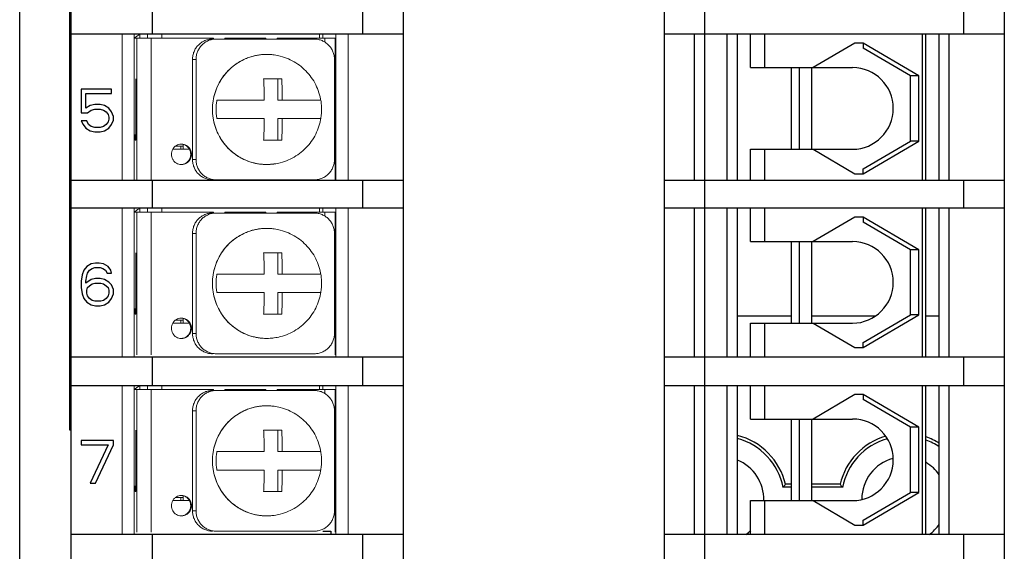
# Model space of a CAD drawing. Header units: inches. Extents: x 515.8 to 530.8, y 504.7 to 513.4.
# Tile 9 of 17: x 526.3 to 528.2, y 506 to 507. Entities that reach past the tile are written whole.
import ezdxf

# ---------------------------------------------------------------- set-up
doc = ezdxf.new("R2010")
doc.units = ezdxf.units.IN
doc.header["$LTSCALE"] = 8
doc.header["$MEASUREMENT"] = 0
doc.layers.add('02___PRT_ALL_AXES', color=7, linetype='Continuous')

msp = doc.modelspace()

# ---------------------------------------------------------------- linework, layer by layer
at = {"color": 7, "linetype": 'Continuous'}
for p, q in [((526.3347, 504.9545), (526.3347, 508.3453)), ((526.4342, 504.942), (526.4342, 508.3579)), ((527.077, 508.3342), (527.077, 504.9656)), ((527.5817, 508.3342), (527.5817, 504.9656)), ((527.6605, 504.9656), (527.6605, 508.3342)), ((528.2402, 508.3342), (528.2402, 504.9656)), ((526.4315, 506.1959), (526.4315, 508.1607)), ((526.5919, 506.962), (526.5919, 507.0172)), ((526.9981, 507.0172), (526.9981, 506.962)), ((528.1613, 507.0172), (528.1613, 506.962)), ((526.4342, 506.962), (527.077, 506.962)), ((527.5817, 506.962), (528.2402, 506.962)), ((527.6408, 506.6791), (527.6408, 506.962)), ((527.7039, 506.6791), (527.7039, 506.962)), ((527.7236, 506.6791), (527.7236, 506.962)), ((527.7493, 506.8969), (527.7493, 506.962)), ((527.777, 506.8969), (527.777, 506.962)), ((528.0819, 506.6791), (528.0819, 506.962)), ((528.0884, 506.6791), (528.0884, 506.962)), ((528.114, 506.6791), (528.114, 506.962)), ((528.1337, 506.6791), (528.1337, 506.962)), ((527.9509, 506.9442), (527.8702, 506.8969)), ((527.9673, 506.9442), (527.9509, 506.9442)), ((527.9673, 506.9442), (527.9673, 506.9346)), ((528.0749, 506.8812), (527.9673, 506.9442)), ((528.0585, 506.8812), (527.9673, 506.9346)), ((527.7493, 506.8969), (527.9464, 506.8969)), ((527.8281, 506.7392), (527.8281, 506.8969)), ((527.8439, 506.7392), (527.8439, 506.8969)), ((527.8676, 506.7392), (527.8676, 506.8969)), ((528.0585, 506.755), (528.0585, 506.8812)), ((528.0749, 506.8812), (528.0585, 506.8812)), ((528.0749, 506.755), (528.0749, 506.8812)), ((526.4539, 506.8555), (526.4539, 506.8097)), ((526.5126, 506.8555), (526.4539, 506.8555)), ((526.5126, 506.8467), (526.5126, 506.8555)), ((526.4626, 506.8185), (526.4626, 506.8467)), ((526.4626, 506.8467), (526.5126, 506.8467)), ((526.4712, 506.8238), (526.4626, 506.8185)), ((526.4798, 506.8256), (526.4712, 506.8238)), ((526.4729, 506.815), (526.4798, 506.8168)), ((526.4902, 506.8256), (526.4798, 506.8256)), ((526.4798, 506.8168), (526.4902, 506.8168)), ((526.4988, 506.8238), (526.4902, 506.8256)), ((526.4902, 506.8168), (526.4971, 506.815)), ((526.5074, 506.8185), (526.4988, 506.8238)), ((526.5126, 506.8115), (526.5074, 506.8185)), ((526.4539, 506.8097), (526.466, 506.8097)), ((526.466, 506.8097), (526.4729, 506.815)), ((526.4971, 506.815), (526.5022, 506.8115)), ((526.5022, 506.8115), (526.5057, 506.8062)), ((526.5057, 506.8062), (526.5074, 506.8009)), ((526.5074, 506.7974), (526.5057, 506.7921)), ((526.5074, 506.8009), (526.5074, 506.7974)), ((526.516, 506.8027), (526.5126, 506.8115)), ((526.516, 506.7956), (526.516, 506.8027)), ((526.4539, 506.7939), (526.4574, 506.7868)), ((526.4643, 506.7939), (526.4539, 506.7939)), ((526.4574, 506.7868), (526.4626, 506.7798)), ((526.4626, 506.7798), (526.4712, 506.7745)), ((526.4677, 506.7868), (526.4643, 506.7939)), ((526.4729, 506.7833), (526.4677, 506.7868)), ((526.4798, 506.7815), (526.4729, 506.7833)), ((526.4902, 506.7815), (526.4798, 506.7815)), ((526.4971, 506.7833), (526.4902, 506.7815)), ((526.5022, 506.7868), (526.4971, 506.7833)), ((526.4988, 506.7745), (526.5074, 506.7798)), ((526.5057, 506.7921), (526.5022, 506.7868)), ((526.5074, 506.7798), (526.5126, 506.7868)), ((526.5126, 506.7868), (526.516, 506.7956)), ((526.4712, 506.7745), (526.4798, 506.7727)), ((526.4798, 506.7727), (526.4902, 506.7727)), ((526.4902, 506.7727), (526.4988, 506.7745)), ((527.9673, 506.7015), (528.0585, 506.755)), ((527.9673, 506.6919), (528.0749, 506.755)), ((528.0749, 506.755), (528.0585, 506.755)), ((527.7493, 506.6791), (527.7493, 506.7392)), ((527.7493, 506.7392), (527.9464, 506.7392)), ((527.777, 506.6791), (527.777, 506.7392)), ((527.8702, 506.7392), (527.9509, 506.6919)), ((527.9673, 506.6919), (527.9673, 506.7015)), ((527.9509, 506.6919), (527.9673, 506.6919)), ((526.4342, 506.6791), (527.077, 506.6791)), ((526.5919, 506.6257), (526.5919, 506.6791)), ((526.9981, 506.6791), (526.9981, 506.6257)), ((527.5817, 506.6791), (528.2402, 506.6791)), ((528.1613, 506.6791), (528.1613, 506.6257)), ((526.4342, 506.6257), (527.077, 506.6257)), ((527.5817, 506.6257), (528.2402, 506.6257)), ((527.6408, 506.3378), (527.6408, 506.6257)), ((527.7039, 506.3378), (527.7039, 506.6257)), ((527.7236, 506.3378), (527.7236, 506.6257)), ((527.7493, 506.5606), (527.7493, 506.6257)), ((527.777, 506.5606), (527.777, 506.6257)), ((528.0819, 506.3378), (528.0819, 506.6257)), ((528.0884, 506.3378), (528.0884, 506.6257)), ((528.114, 506.3378), (528.114, 506.6257)), ((528.1337, 506.3378), (528.1337, 506.6257)), ((527.9509, 506.608), (527.8702, 506.5606)), ((527.9673, 506.608), (527.9509, 506.608)), ((527.9673, 506.608), (527.9673, 506.5983)), ((528.0749, 506.5449), (527.9673, 506.608)), ((526.4342, 506.5902), (526.4315, 506.5902)), ((528.0585, 506.5449), (527.9673, 506.5983)), ((527.7493, 506.5606), (527.9464, 506.5606)), ((527.8281, 506.4029), (527.8281, 506.5606)), ((527.8439, 506.4029), (527.8439, 506.5606)), ((527.8676, 506.4029), (527.8676, 506.5606)), ((528.0585, 506.4187), (528.0585, 506.5449)), ((528.0749, 506.5449), (528.0585, 506.5449)), ((528.0749, 506.4187), (528.0749, 506.5449)), ((526.4643, 506.5122), (526.4591, 506.5051)), ((526.4729, 506.5175), (526.4643, 506.5122)), ((526.4815, 506.5192), (526.4729, 506.5175)), ((526.4884, 506.5192), (526.4815, 506.5192)), ((526.4971, 506.5175), (526.4884, 506.5192)), ((526.5057, 506.5122), (526.4971, 506.5175)), ((526.5109, 506.5051), (526.5057, 506.5122)), ((526.4557, 506.4963), (526.4539, 506.484)), ((526.4591, 506.5051), (526.4557, 506.4963)), ((526.4626, 506.484), (526.4643, 506.4946)), ((526.4643, 506.4946), (526.466, 506.4998)), ((526.466, 506.4998), (526.4695, 506.5051)), ((526.4695, 506.5051), (526.4746, 506.5087)), ((526.4746, 506.5087), (526.4798, 506.5104)), ((526.4798, 506.5104), (526.4902, 506.5104)), ((526.4902, 506.5104), (526.4953, 506.5087)), ((526.4953, 506.5087), (526.5005, 506.5051)), ((526.5005, 506.5051), (526.504, 506.4998)), ((526.504, 506.4998), (526.5126, 506.4998)), ((526.5126, 506.4998), (526.5109, 506.5051)), ((526.4539, 506.484), (526.4539, 506.4717)), ((526.4729, 506.4875), (526.4626, 506.4805)), ((526.4626, 506.4805), (526.4626, 506.484)), ((526.466, 506.4717), (526.4695, 506.4752)), ((526.4695, 506.4752), (526.4746, 506.4787)), ((526.4815, 506.4893), (526.4729, 506.4875)), ((526.4746, 506.4787), (526.4798, 506.4805)), ((526.4798, 506.4805), (526.4919, 506.4805)), ((526.4902, 506.4893), (526.4815, 506.4893)), ((526.4988, 506.4875), (526.4902, 506.4893)), ((526.4919, 506.4805), (526.4971, 506.4787)), ((526.4971, 506.4787), (526.5022, 506.4752)), ((526.5074, 506.4822), (526.4988, 506.4875)), ((526.5022, 506.4752), (526.5057, 506.4717)), ((526.5126, 506.4769), (526.5074, 506.4822)), ((526.516, 506.4681), (526.5126, 506.4769)), ((526.4539, 506.4717), (526.4557, 506.4593)), ((526.4557, 506.4593), (526.4591, 506.4505)), ((526.4643, 506.4664), (526.466, 506.4717)), ((526.4643, 506.4611), (526.4643, 506.4664)), ((526.466, 506.4558), (526.4643, 506.4611)), ((526.4695, 506.4505), (526.466, 506.4558)), ((526.5057, 506.4558), (526.5022, 506.4505)), ((526.5057, 506.4717), (526.5074, 506.4664)), ((526.5074, 506.4611), (526.5057, 506.4558)), ((526.5074, 506.4664), (526.5074, 506.4611)), ((526.5126, 506.4505), (526.516, 506.4593)), ((526.516, 506.4593), (526.516, 506.4681)), ((526.4591, 506.4505), (526.4643, 506.4435)), ((526.4643, 506.4435), (526.4729, 506.4382)), ((526.4746, 506.447), (526.4695, 506.4505)), ((526.4729, 506.4382), (526.4815, 506.4364)), ((526.4798, 506.4452), (526.4746, 506.447)), ((526.4919, 506.4452), (526.4798, 506.4452)), ((526.4815, 506.4364), (526.4902, 506.4364)), ((526.4902, 506.4364), (526.4988, 506.4382)), ((526.4971, 506.447), (526.4919, 506.4452)), ((526.5022, 506.4505), (526.4971, 506.447)), ((526.4988, 506.4382), (526.5074, 506.4435)), ((526.5074, 506.4435), (526.5126, 506.4505)), ((527.8281, 506.4167), (527.7236, 506.4167)), ((527.9902, 506.4167), (527.8676, 506.4167)), ((527.9673, 506.3652), (528.0585, 506.4187)), ((527.9673, 506.3556), (528.0749, 506.4187)), ((528.0749, 506.4187), (528.0585, 506.4187)), ((528.114, 506.4167), (528.0884, 506.4167)), ((527.7493, 506.3378), (527.7493, 506.4029)), ((527.7493, 506.4029), (527.9464, 506.4029)), ((527.777, 506.3378), (527.777, 506.4029)), ((527.8702, 506.4029), (527.9509, 506.3556)), ((527.9673, 506.3556), (527.9673, 506.3652)), ((527.9509, 506.3556), (527.9673, 506.3556)), ((526.4342, 506.3378), (527.077, 506.3378)), ((526.5919, 506.2826), (526.5919, 506.3378)), ((526.9981, 506.3378), (526.9981, 506.2826)), ((527.5817, 506.3378), (528.2402, 506.3378)), ((528.1613, 506.3378), (528.1613, 506.2826)), ((526.4342, 506.2826), (527.077, 506.2826)), ((527.5817, 506.2826), (528.2402, 506.2826)), ((527.6408, 505.9948), (527.6408, 506.2826)), ((527.7039, 505.9948), (527.7039, 506.2826)), ((527.7236, 505.9948), (527.7236, 506.2826)), ((527.7493, 506.2176), (527.7493, 506.2826)), ((527.777, 506.2176), (527.777, 506.2826)), ((528.0819, 505.9948), (528.0819, 506.2826)), ((528.0884, 505.9948), (528.0884, 506.2826)), ((528.114, 505.9948), (528.114, 506.2826)), ((528.1337, 505.9948), (528.1337, 506.2826)), ((527.9509, 506.2649), (527.8702, 506.2176)), ((527.9673, 506.2649), (527.9509, 506.2649)), ((528.0749, 506.2018), (527.9673, 506.2649)), ((527.9673, 506.2649), (527.9673, 506.2553)), ((528.0585, 506.2018), (527.9673, 506.2553)), ((527.7493, 506.2176), (527.9464, 506.2176)), ((527.8281, 506.0598), (527.8281, 506.2176)), ((527.8439, 506.0598), (527.8439, 506.2176)), ((527.8676, 506.0598), (527.8676, 506.2176)), ((526.4342, 506.1959), (526.4315, 506.1959)), ((528.0749, 506.2018), (528.0585, 506.2018)), ((528.0585, 506.0756), (528.0585, 506.2018)), ((528.0749, 506.0756), (528.0749, 506.2018)), ((526.4539, 506.1762), (526.4539, 506.1674)), ((526.516, 506.1762), (526.4539, 506.1762)), ((526.516, 506.1674), (526.516, 506.1762)), ((526.4539, 506.1674), (526.5057, 506.1674)), ((526.5057, 506.1674), (526.4712, 506.0934)), ((526.4815, 506.0934), (526.516, 506.1674)), ((526.4712, 506.0934), (526.4815, 506.0934)), ((527.8281, 506.0855), (527.812, 506.0855)), ((527.8281, 506.0914), (527.8168, 506.0914)), ((527.9223, 506.0914), (527.8676, 506.0914)), ((527.927, 506.0855), (527.8676, 506.0855)), ((527.9673, 506.0222), (528.0585, 506.0756)), ((527.9673, 506.0125), (528.0749, 506.0756)), ((528.0749, 506.0756), (528.0585, 506.0756)), ((527.7493, 506.0598), (527.9464, 506.0598)), ((527.7493, 505.9948), (527.7493, 506.0598)), ((527.777, 505.9948), (527.777, 506.0598)), ((527.8702, 506.0598), (527.9509, 506.0125)), ((527.9673, 506.0125), (527.9673, 506.0222)), ((526.9212, 506.0007), (526.937, 506.0007)), ((526.937, 506.0007), (526.937, 505.9948)), ((527.9509, 506.0125), (527.9673, 506.0125)), ((526.4342, 505.9948), (527.077, 505.9948)), ((526.5919, 505.9396), (526.5919, 505.9948)), ((526.9981, 505.9948), (526.9981, 505.9396)), ((527.5817, 505.9948), (528.2402, 505.9948)), ((528.1613, 505.9948), (528.1613, 505.9396))]:
    msp.add_line(p, q, dxfattribs=at)
at = {"color": 7, "linetype": 'Continuous', "lineweight": 0}
for p, q in [((526.5328, 506.962), (526.5328, 506.6791)), ((526.5565, 506.962), (526.5565, 506.6791)), ((526.7098, 506.9541), (526.5565, 506.9541)), ((526.5616, 506.9541), (526.5616, 506.6781)), ((526.5671, 506.9614), (526.5671, 506.9541)), ((526.5821, 506.9541), (526.5821, 506.962)), ((526.5894, 506.9541), (526.5894, 506.6781)), ((526.6099, 506.9541), (526.6099, 506.962)), ((526.905, 506.9521), (526.7078, 506.9521)), ((526.7331, 506.9541), (526.7317, 506.9541)), ((526.8108, 506.9541), (526.7331, 506.9541)), ((526.8341, 506.9541), (526.8327, 506.9541)), ((526.9449, 506.9541), (526.8341, 506.9541)), ((526.9147, 506.9541), (526.9147, 506.962)), ((526.9212, 506.9541), (526.9212, 506.962)), ((526.9253, 506.9541), (526.9253, 506.9462)), ((526.9449, 506.9541), (526.9468, 506.9541)), ((526.9449, 506.9541), (526.9449, 506.6781)), ((526.9468, 506.962), (526.9468, 506.6791)), ((526.9705, 506.962), (526.9705, 506.6791)), ((526.669, 506.9127), (526.669, 506.7195)), ((526.6759, 506.9127), (526.669, 506.9127)), ((526.6759, 506.7195), (526.6759, 506.9127)), ((526.8126, 506.9225), (526.8271, 506.9215)), ((526.8271, 506.9215), (526.8271, 506.9215)), ((526.9438, 506.7195), (526.9438, 506.9127)), ((526.5597, 506.8752), (526.5597, 506.7569)), ((526.8068, 506.8752), (526.8418, 506.8752)), ((526.8342, 506.8752), (526.8342, 506.8338)), ((526.7162, 506.8338), (526.808, 506.8338)), ((526.8342, 506.8338), (526.9172, 506.8338)), ((526.808, 506.7984), (526.7162, 506.7984)), ((526.8342, 506.7984), (526.8342, 506.7569)), ((526.8342, 506.7984), (526.8342, 506.7569)), ((526.8342, 506.7984), (526.9172, 506.7984)), ((526.5579, 506.7569), (526.5579, 506.7678)), ((526.5597, 506.7569), (526.5579, 506.7569)), ((526.6363, 506.7451), (526.6511, 506.7451)), ((526.6462, 506.7392), (526.6462, 506.7451)), ((526.6511, 506.7392), (526.6511, 506.7484)), ((526.8418, 506.7569), (526.8068, 506.7569)), ((526.8418, 506.7569), (526.8068, 506.7569)), ((526.9449, 506.753), (526.9468, 506.753)), ((526.6631, 506.7392), (526.6308, 506.7392)), ((526.669, 506.7195), (526.6759, 506.7195)), ((526.8271, 506.7107), (526.8126, 506.7097)), ((526.8271, 506.7107), (526.8271, 506.7107)), ((526.905, 506.6801), (526.7147, 506.6801)), ((526.5328, 506.6257), (526.5328, 506.3378)), ((526.5565, 506.6257), (526.5565, 506.3378)), ((526.5671, 506.6251), (526.5671, 506.6178)), ((526.5821, 506.6178), (526.5821, 506.6257)), ((526.6099, 506.6178), (526.6099, 506.6257)), ((526.9147, 506.6178), (526.9147, 506.6257)), ((526.9212, 506.6178), (526.9212, 506.6257)), ((526.9468, 506.6257), (526.9468, 506.3378)), ((526.9705, 506.6257), (526.9705, 506.3378)), ((526.7098, 506.6178), (526.5565, 506.6178)), ((526.5616, 506.6178), (526.5616, 506.3418)), ((526.5894, 506.6178), (526.5894, 506.3418)), ((526.905, 506.6158), (526.7078, 506.6158)), ((526.7331, 506.6178), (526.7317, 506.6178)), ((526.8108, 506.6178), (526.7331, 506.6178)), ((526.8341, 506.6178), (526.8327, 506.6178)), ((526.9449, 506.6178), (526.8341, 506.6178)), ((526.9253, 506.6178), (526.9253, 506.6099)), ((526.9449, 506.6178), (526.9468, 506.6178)), ((526.9449, 506.6178), (526.9449, 506.3418)), ((526.669, 506.5764), (526.669, 506.3832)), ((526.6759, 506.5764), (526.669, 506.5764)), ((526.6759, 506.3832), (526.6759, 506.5764)), ((526.8126, 506.5862), (526.8271, 506.5852)), ((526.8271, 506.5852), (526.8271, 506.5852)), ((526.9438, 506.3832), (526.9438, 506.5764)), ((526.5597, 506.5389), (526.5597, 506.4206)), ((526.8068, 506.5389), (526.8418, 506.5389)), ((526.8342, 506.5389), (526.8342, 506.4975)), ((526.7162, 506.4975), (526.808, 506.4975)), ((526.8342, 506.4975), (526.9172, 506.4975)), ((526.808, 506.4621), (526.7162, 506.4621)), ((526.8342, 506.4621), (526.8342, 506.4206)), ((526.8342, 506.4621), (526.8342, 506.4206)), ((526.8342, 506.4621), (526.9172, 506.4621)), ((526.5579, 506.4206), (526.5579, 506.4315)), ((526.5597, 506.4206), (526.5579, 506.4206)), ((526.8418, 506.4206), (526.8068, 506.4206)), ((526.8418, 506.4206), (526.8068, 506.4206)), ((526.9449, 506.4167), (526.9468, 506.4167)), ((526.6631, 506.4029), (526.6308, 506.4029)), ((526.6363, 506.4088), (526.6511, 506.4088)), ((526.6462, 506.4029), (526.6462, 506.4088)), ((526.6511, 506.4029), (526.6511, 506.4121)), ((526.669, 506.3832), (526.6759, 506.3832)), ((526.8271, 506.3744), (526.8126, 506.3734)), ((526.8271, 506.3744), (526.8271, 506.3744)), ((526.905, 506.3438), (526.7147, 506.3438)), ((526.5328, 506.2826), (526.5328, 505.9948)), ((526.5565, 506.2826), (526.5565, 505.9948)), ((526.5671, 506.2821), (526.5671, 506.2748)), ((526.5821, 506.2748), (526.5821, 506.2826)), ((526.6099, 506.2748), (526.6099, 506.2826)), ((526.9147, 506.2748), (526.9147, 506.2826)), ((526.9212, 506.2748), (526.9212, 506.2826)), ((526.9468, 506.2826), (526.9468, 505.9948)), ((526.9705, 506.2826), (526.9705, 505.9948)), ((526.7098, 506.2748), (526.5565, 506.2748)), ((526.5616, 506.2748), (526.5616, 505.9987)), ((526.5894, 506.2748), (526.5894, 505.9987)), ((526.905, 506.2728), (526.7078, 506.2728)), ((526.7331, 506.2748), (526.7317, 506.2748)), ((526.8108, 506.2748), (526.7331, 506.2748)), ((526.8341, 506.2748), (526.8327, 506.2748)), ((526.9449, 506.2748), (526.8341, 506.2748)), ((526.9253, 506.2748), (526.9253, 506.2668)), ((526.9449, 506.2748), (526.9468, 506.2748)), ((526.9449, 506.2748), (526.9449, 505.9987)), ((526.669, 506.2333), (526.669, 506.0401)), ((526.6759, 506.2333), (526.669, 506.2333)), ((526.6759, 506.0401), (526.6759, 506.2333)), ((526.8126, 506.2432), (526.8271, 506.2421)), ((526.8271, 506.2421), (526.8271, 506.2421)), ((526.9438, 506.0401), (526.9438, 506.2333)), ((526.5597, 506.1959), (526.5597, 506.0776)), ((526.8068, 506.1959), (526.8418, 506.1959)), ((526.8342, 506.1959), (526.8342, 506.1545)), ((526.7162, 506.1545), (526.808, 506.1545)), ((526.8342, 506.1545), (526.9172, 506.1545)), ((526.808, 506.119), (526.7162, 506.119)), ((526.8342, 506.119), (526.8342, 506.0776)), ((526.8342, 506.119), (526.8342, 506.0776)), ((526.8342, 506.119), (526.9172, 506.119)), ((526.5579, 506.0776), (526.5579, 506.0884)), ((526.5597, 506.0776), (526.5579, 506.0776)), ((526.8418, 506.0776), (526.8068, 506.0776)), ((526.8418, 506.0776), (526.8068, 506.0776)), ((526.9449, 506.0737), (526.9468, 506.0737)), ((526.6631, 506.0598), (526.6308, 506.0598)), ((526.6363, 506.0658), (526.6511, 506.0658)), ((526.6462, 506.0598), (526.6462, 506.0658)), ((526.6511, 506.0598), (526.6511, 506.0691)), ((526.669, 506.0401), (526.6759, 506.0401)), ((526.8271, 506.0313), (526.8126, 506.0303)), ((526.8271, 506.0313), (526.8271, 506.0313)), ((526.905, 506.0007), (526.7147, 506.0007))]:
    msp.add_line(p, q, dxfattribs=at)
at = {"color": 7, "linetype": 'Continuous'}
for centre, radius, start, end in [((527.9464, 506.8181), 0.0789, 270, 90), ((527.9464, 506.4818), 0.0789, 270, 90), ((527.9464, 506.1387), 0.0789, 270, 90), ((527.6921, 506.0618), 0.1281, 13.332, 75.7131), ((527.6921, 506.0618), 0.1222, 11.1599, 75.0171), ((528.047, 506.0618), 0.1281, 106.5139, 166.668), ((528.047, 506.0618), 0.1222, 106.0335, 168.8401), ((528.047, 506.0618), 0.1281, 58.3793, 71.0184), ((528.047, 506.0618), 0.1222, 56.5936, 70.0482), ((527.6921, 506.0618), 0.0828, 358.8307, 67.5124), ((528.047, 506.0618), 0.0828, 105.5793, 179.3662), ((528.047, 506.0618), 0.0828, 35.5044, 59.6926), ((527.6921, 506.0618), 0.0828, 305.2009, 314.0172), ((528.047, 506.0618), 0.0828, 305.2009, 324.4953)]:
    msp.add_arc(centre, radius, start, end, dxfattribs=at)
at = {"color": 7, "linetype": 'Continuous', "lineweight": 0}
for points, start_tangent, end_tangent in [([(526.5569, 506.9542), (526.5581, 506.9552)], (0.770132, 0.637884), (0.782329, 0.622866)), ([(526.5581, 506.9552), (526.5599, 506.9566)], (0.782329, 0.622866), (0.799587, 0.600551)), ([(526.5599, 506.9566), (526.5615, 506.9577)], (0.799587, 0.600551), (0.813596, 0.58143)), ([(526.5615, 506.9577), (526.5671, 506.9614)], (0.813596, 0.58143), (0.858551, 0.512727)), ([(526.669, 506.9127), (526.6698, 506.9204), (526.672, 506.9278), (526.6755, 506.9346), (526.6804, 506.9406), (526.6863, 506.9455), (526.693, 506.9491), (526.7003, 506.9514), (526.7078, 506.9521)], (0, 1), (1, 0)), ([(526.7147, 506.9521), (526.7071, 506.9514), (526.6998, 506.9491), (526.6931, 506.9455), (526.6872, 506.9406), (526.6824, 506.9346), (526.6788, 506.9278), (526.6766, 506.9204), (526.6759, 506.9127)], (-1, 0), (0, -1)), ([(526.7098, 506.9541), (526.71, 506.9521)], (0, -1), (0.165681, -0.986179)), ([(526.7316, 506.9521), (526.7317, 506.9541)], (0.165681, 0.986179), (0, 1)), ([(526.7329, 506.9521), (526.7331, 506.9541)], (0.165681, 0.986179), (0, 1)), ([(526.8108, 506.9541), (526.8109, 506.9521)], (0, -1), (0.165681, -0.986179)), ([(526.8325, 506.9521), (526.8327, 506.9541)], (0.165681, 0.986179), (0, 1)), ([(526.8339, 506.9521), (526.8341, 506.9541)], (0.165681, 0.986179), (0, 1)), ([(526.9438, 506.9127), (526.9431, 506.9204), (526.9408, 506.9278), (526.9373, 506.9346), (526.9324, 506.9406), (526.9265, 506.9455), (526.9198, 506.9491), (526.9125, 506.9514), (526.905, 506.9521)], (0, 1), (-1, 0)), ([(526.8126, 506.7097), (526.7962, 506.711), (526.7802, 506.7149), (526.765, 506.7213), (526.7509, 506.73), (526.7384, 506.7408), (526.7277, 506.7535), (526.7191, 506.7678), (526.7128, 506.7832), (526.709, 506.7995), (526.7077, 506.8161), (526.709, 506.8328), (526.7128, 506.849), (526.7191, 506.8644), (526.7277, 506.8787), (526.7384, 506.8914), (526.751, 506.9022), (526.765, 506.9109), (526.7802, 506.9173), (526.7962, 506.9212), (526.8126, 506.9225)], (-1, 0), (1, 0)), ([(526.8125, 506.9225), (526.806, 506.9223), (526.7988, 506.9216), (526.7911, 506.9202), (526.7826, 506.9181), (526.7734, 506.9148), (526.7635, 506.9101), (526.753, 506.9036), (526.7422, 506.8949), (526.7318, 506.8839), (526.7227, 506.8709), (526.7155, 506.8562), (526.7106, 506.8405), (526.7081, 506.8243), (526.7081, 506.808), (526.7105, 506.7919), (526.7154, 506.7762), (526.7227, 506.7615), (526.7318, 506.7484), (526.7421, 506.7374), (526.7529, 506.7286), (526.7634, 506.7221), (526.7733, 506.7174), (526.7826, 506.7141), (526.791, 506.7119), (526.7988, 506.7106), (526.806, 506.7099), (526.8125, 506.7097)], (-1, -0.000509), (1, -0.00051)), ([(526.8126, 506.9225), (526.8125, 506.9225)], (-1, 0), (-1, -0.000509)), ([(526.8271, 506.9215), (526.8264, 506.9216), (526.8192, 506.9223), (526.8126, 506.9225)], (-0.990106, 0.140322), (-1, 0)), ([(526.808, 506.8338), (526.8079, 506.8375), (526.8079, 506.8411), (526.8078, 506.8447), (526.8077, 506.8483), (526.8077, 506.8519), (526.8076, 506.8554), (526.8075, 506.859), (526.8074, 506.8626), (526.8072, 506.8664), (526.8071, 506.8706), (526.8068, 506.8752)], (-0.009344, 0.999956), (-0.05421, 0.99853)), ([(526.8418, 506.8752), (526.842, 506.8705), (526.8422, 506.8663), (526.8423, 506.8624), (526.8424, 506.8587), (526.8425, 506.8552), (526.8426, 506.8517), (526.8427, 506.8482), (526.8428, 506.8446), (526.8428, 506.8411), (526.8429, 506.8375), (526.8429, 506.8338)], (0.05421, -0.99853), (0.009344, -0.999956)), ([(526.7162, 506.7984), (526.7151, 506.8069), (526.7146, 506.8161), (526.7151, 506.8254), (526.7162, 506.8338)], (-0.168743, 0.98566), (0.168743, 0.98566)), ([(526.8068, 506.7569), (526.8071, 506.7617), (526.8072, 506.7659), (526.8074, 506.7698), (526.8075, 506.7735), (526.8076, 506.777), (526.8077, 506.7805), (526.8078, 506.784), (526.8078, 506.7876), (526.8079, 506.7911), (526.8079, 506.7947), (526.808, 506.7984)], (0.05421, 0.99853), (0.009344, 0.999956)), ([(526.8068, 506.7569), (526.8071, 506.7617), (526.8072, 506.7659), (526.8074, 506.7698), (526.8075, 506.7735), (526.8076, 506.777), (526.8077, 506.7805), (526.8078, 506.784), (526.8078, 506.7876), (526.8079, 506.7911), (526.8079, 506.7947), (526.808, 506.7984)], (0.05421, 0.99853), (0.009344, 0.999956)), ([(526.8429, 506.7984), (526.8429, 506.7947), (526.8428, 506.7911), (526.8428, 506.7875), (526.8427, 506.7839), (526.8426, 506.7803), (526.8425, 506.7768), (526.8424, 506.7732), (526.8423, 506.7696), (526.8422, 506.7658), (526.842, 506.7616), (526.8418, 506.7569)], (-0.009344, -0.999956), (-0.05421, -0.99853)), ([(526.8429, 506.7984), (526.8429, 506.7947), (526.8428, 506.7911), (526.8428, 506.7875), (526.8427, 506.7839), (526.8426, 506.7803), (526.8425, 506.7768), (526.8424, 506.7732), (526.8423, 506.7696), (526.8422, 506.7658), (526.842, 506.7616), (526.8418, 506.7569)], (-0.009344, -0.999956), (-0.05421, -0.99853)), ([(526.7078, 506.6801), (526.7003, 506.6808), (526.693, 506.6831), (526.6863, 506.6867), (526.6804, 506.6916), (526.6755, 506.6976), (526.672, 506.7044), (526.6698, 506.7118), (526.669, 506.7195)], (-1, 0), (0, 1)), ([(526.6759, 506.7195), (526.6766, 506.7118), (526.6788, 506.7044), (526.6824, 506.6976), (526.6872, 506.6916), (526.6931, 506.6867), (526.6998, 506.6831), (526.7071, 506.6808), (526.7147, 506.6801)], (0, -1), (1, 0)), ([(526.8125, 506.7097), (526.8126, 506.7097)], (1, -0.000509), (1, 0)), ([(526.8126, 506.7097), (526.8192, 506.7099), (526.8263, 506.7106), (526.8271, 506.7107)], (1, 0), (0.990106, 0.140322)), ([(526.905, 506.6801), (526.9125, 506.6808), (526.9198, 506.6831), (526.9265, 506.6867), (526.9324, 506.6916), (526.9373, 506.6976), (526.9408, 506.7044), (526.9431, 506.7118), (526.9438, 506.7195)], (1, 0), (0, 1)), ([(526.5615, 506.6214), (526.5671, 506.6251)], (0.813596, 0.58143), (0.858551, 0.512727)), ([(526.5569, 506.6179), (526.5581, 506.6189)], (0.770132, 0.637884), (0.782329, 0.622866)), ([(526.5581, 506.6189), (526.5599, 506.6203)], (0.782329, 0.622866), (0.799587, 0.600551)), ([(526.5599, 506.6203), (526.5615, 506.6214)], (0.799587, 0.600551), (0.813596, 0.58143)), ([(526.669, 506.5764), (526.6698, 506.5841), (526.672, 506.5915), (526.6755, 506.5983), (526.6804, 506.6043), (526.6863, 506.6092), (526.693, 506.6128), (526.7003, 506.6151), (526.7078, 506.6158)], (0, 1), (1, 0)), ([(526.7147, 506.6158), (526.7071, 506.6151), (526.6998, 506.6128), (526.6931, 506.6092), (526.6872, 506.6043), (526.6824, 506.5983), (526.6788, 506.5915), (526.6766, 506.5841), (526.6759, 506.5764)], (-1, 0), (0, -1)), ([(526.7098, 506.6178), (526.71, 506.6158)], (0, -1), (0.165681, -0.986179)), ([(526.7316, 506.6158), (526.7317, 506.6178)], (0.165681, 0.986179), (0, 1)), ([(526.7329, 506.6158), (526.7331, 506.6178)], (0.165681, 0.986179), (0, 1)), ([(526.8108, 506.6178), (526.8109, 506.6158)], (0, -1), (0.165681, -0.986179)), ([(526.8325, 506.6158), (526.8327, 506.6178)], (0.165681, 0.986179), (0, 1)), ([(526.8339, 506.6158), (526.8341, 506.6178)], (0.165681, 0.986179), (0, 1)), ([(526.9438, 506.5764), (526.9431, 506.5841), (526.9408, 506.5915), (526.9373, 506.5983), (526.9324, 506.6043), (526.9265, 506.6092), (526.9198, 506.6128), (526.9125, 506.6151), (526.905, 506.6158)], (0, 1), (-1, 0)), ([(526.8125, 506.5862), (526.806, 506.586), (526.7988, 506.5853), (526.7911, 506.5839), (526.7826, 506.5818), (526.7734, 506.5785), (526.7635, 506.5738), (526.753, 506.5673), (526.7422, 506.5586), (526.7318, 506.5476), (526.7227, 506.5346), (526.7155, 506.5199), (526.7106, 506.5042), (526.7081, 506.488), (526.7081, 506.4717), (526.7105, 506.4556), (526.7154, 506.4399), (526.7227, 506.4252), (526.7318, 506.4121), (526.7421, 506.4011), (526.7529, 506.3924), (526.7634, 506.3858), (526.7733, 506.3811), (526.7826, 506.3778), (526.791, 506.3757), (526.7988, 506.3743), (526.806, 506.3736), (526.8125, 506.3734)], (-1, -0.000509), (1, -0.00051)), ([(526.8126, 506.3734), (526.7962, 506.3747), (526.7802, 506.3786), (526.765, 506.385), (526.7509, 506.3937), (526.7384, 506.4045), (526.7277, 506.4172), (526.7191, 506.4315), (526.7128, 506.4469), (526.709, 506.4632), (526.7077, 506.4798), (526.709, 506.4965), (526.7128, 506.5127), (526.7191, 506.5281), (526.7277, 506.5424), (526.7384, 506.5551), (526.751, 506.5659), (526.765, 506.5746), (526.7802, 506.581), (526.7962, 506.5849), (526.8126, 506.5862)], (-1, 0), (1, 0)), ([(526.8126, 506.5862), (526.8125, 506.5862)], (-1, 0), (-1, -0.000509)), ([(526.8271, 506.5852), (526.8264, 506.5853), (526.8192, 506.586), (526.8126, 506.5862)], (-0.990106, 0.140322), (-1, 0)), ([(526.808, 506.4975), (526.8079, 506.5012), (526.8079, 506.5048), (526.8078, 506.5084), (526.8077, 506.512), (526.8077, 506.5156), (526.8076, 506.5191), (526.8075, 506.5227), (526.8074, 506.5263), (526.8072, 506.5301), (526.8071, 506.5343), (526.8068, 506.5389)], (-0.009344, 0.999956), (-0.05421, 0.99853)), ([(526.8418, 506.5389), (526.842, 506.5342), (526.8422, 506.53), (526.8423, 506.5261), (526.8424, 506.5224), (526.8425, 506.5189), (526.8426, 506.5154), (526.8427, 506.5119), (526.8428, 506.5083), (526.8428, 506.5048), (526.8429, 506.5012), (526.8429, 506.4975)], (0.05421, -0.99853), (0.009344, -0.999956)), ([(526.7162, 506.4621), (526.7151, 506.4706), (526.7146, 506.4798), (526.7151, 506.4891), (526.7162, 506.4975)], (-0.168743, 0.98566), (0.168743, 0.98566)), ([(526.8068, 506.4206), (526.8071, 506.4254), (526.8072, 506.4296), (526.8074, 506.4335), (526.8075, 506.4372), (526.8076, 506.4407), (526.8077, 506.4442), (526.8078, 506.4477), (526.8078, 506.4513), (526.8079, 506.4548), (526.8079, 506.4584), (526.808, 506.4621)], (0.05421, 0.99853), (0.009344, 0.999956)), ([(526.8068, 506.4206), (526.8071, 506.4254), (526.8072, 506.4296), (526.8074, 506.4335), (526.8075, 506.4372), (526.8076, 506.4407), (526.8077, 506.4442), (526.8078, 506.4477), (526.8078, 506.4513), (526.8079, 506.4548), (526.8079, 506.4584), (526.808, 506.4621)], (0.05421, 0.99853), (0.009344, 0.999956)), ([(526.8429, 506.4621), (526.8429, 506.4584), (526.8428, 506.4548), (526.8428, 506.4512), (526.8427, 506.4476), (526.8426, 506.444), (526.8425, 506.4405), (526.8424, 506.4369), (526.8423, 506.4333), (526.8422, 506.4295), (526.842, 506.4253), (526.8418, 506.4206)], (-0.009344, -0.999956), (-0.05421, -0.99853)), ([(526.8429, 506.4621), (526.8429, 506.4584), (526.8428, 506.4548), (526.8428, 506.4512), (526.8427, 506.4476), (526.8426, 506.444), (526.8425, 506.4405), (526.8424, 506.4369), (526.8423, 506.4333), (526.8422, 506.4295), (526.842, 506.4253), (526.8418, 506.4206)], (-0.009344, -0.999956), (-0.05421, -0.99853)), ([(526.7078, 506.3438), (526.7003, 506.3445), (526.693, 506.3468), (526.6863, 506.3504), (526.6804, 506.3553), (526.6755, 506.3613), (526.672, 506.3681), (526.6698, 506.3755), (526.669, 506.3832)], (-1, 0), (0, 1)), ([(526.6759, 506.3832), (526.6766, 506.3755), (526.6788, 506.3681), (526.6824, 506.3613), (526.6872, 506.3553), (526.6931, 506.3504), (526.6998, 506.3468), (526.7071, 506.3445), (526.7147, 506.3438)], (0, -1), (1, 0)), ([(526.905, 506.3438), (526.9125, 506.3445), (526.9198, 506.3468), (526.9265, 506.3504), (526.9324, 506.3553), (526.9373, 506.3613), (526.9408, 506.3681), (526.9431, 506.3755), (526.9438, 506.3832)], (1, 0), (0, 1)), ([(526.8125, 506.3734), (526.8126, 506.3734)], (1, -0.000509), (1, 0)), ([(526.8126, 506.3734), (526.8192, 506.3736), (526.8263, 506.3743), (526.8271, 506.3744)], (1, 0), (0.990106, 0.140322)), ([(526.5615, 506.2784), (526.5671, 506.2821)], (0.813596, 0.58143), (0.858551, 0.512727)), ([(526.5569, 506.2748), (526.5581, 506.2758)], (0.770132, 0.637884), (0.782329, 0.622866)), ([(526.5581, 506.2758), (526.5599, 506.2772)], (0.782329, 0.622866), (0.799587, 0.600551)), ([(526.5599, 506.2772), (526.5615, 506.2784)], (0.799587, 0.600551), (0.813596, 0.58143)), ([(526.669, 506.2333), (526.6698, 506.241), (526.672, 506.2484), (526.6755, 506.2552), (526.6804, 506.2612), (526.6863, 506.2662), (526.693, 506.2698), (526.7003, 506.272), (526.7078, 506.2728)], (0, 1), (1, 0)), ([(526.7147, 506.2728), (526.7071, 506.272), (526.6998, 506.2698), (526.6931, 506.2662), (526.6872, 506.2612), (526.6824, 506.2552), (526.6788, 506.2484), (526.6766, 506.241), (526.6759, 506.2333)], (-1, 0), (0, -1)), ([(526.7098, 506.2748), (526.71, 506.2728)], (0, -1), (0.165681, -0.986179)), ([(526.7316, 506.2728), (526.7317, 506.2748)], (0.165681, 0.986179), (0, 1)), ([(526.7329, 506.2728), (526.7331, 506.2748)], (0.165681, 0.986179), (0, 1)), ([(526.8108, 506.2748), (526.8109, 506.2728)], (0, -1), (0.165681, -0.986179)), ([(526.8325, 506.2728), (526.8327, 506.2748)], (0.165681, 0.986179), (0, 1)), ([(526.8339, 506.2728), (526.8341, 506.2748)], (0.165681, 0.986179), (0, 1)), ([(526.9438, 506.2333), (526.9431, 506.241), (526.9408, 506.2484), (526.9373, 506.2552), (526.9324, 506.2612), (526.9265, 506.2662), (526.9198, 506.2698), (526.9125, 506.272), (526.905, 506.2728)], (0, 1), (-1, 0)), ([(526.8126, 506.0303), (526.7962, 506.0316), (526.7802, 506.0355), (526.765, 506.0419), (526.7509, 506.0506), (526.7384, 506.0615), (526.7277, 506.0742), (526.7191, 506.0884), (526.7128, 506.1039), (526.709, 506.1201), (526.7077, 506.1368), (526.709, 506.1534), (526.7128, 506.1696), (526.7191, 506.1851), (526.7277, 506.1993), (526.7384, 506.212), (526.751, 506.2228), (526.765, 506.2316), (526.7802, 506.238), (526.7962, 506.2419), (526.8126, 506.2432)], (-1, 0), (1, 0)), ([(526.8125, 506.2432), (526.806, 506.2429), (526.7988, 506.2422), (526.7911, 506.2409), (526.7826, 506.2387), (526.7734, 506.2354), (526.7635, 506.2307), (526.753, 506.2242), (526.7422, 506.2156), (526.7318, 506.2046), (526.7227, 506.1915), (526.7155, 506.1768), (526.7106, 506.1611), (526.7081, 506.145), (526.7081, 506.1287), (526.7105, 506.1125), (526.7154, 506.0968), (526.7227, 506.0821), (526.7318, 506.069), (526.7421, 506.058), (526.7529, 506.0493), (526.7634, 506.0428), (526.7733, 506.0381), (526.7826, 506.0348), (526.791, 506.0326), (526.7988, 506.0312), (526.806, 506.0305), (526.8125, 506.0303)], (-1, -0.000509), (1, -0.00051)), ([(526.8126, 506.2432), (526.8125, 506.2432)], (-1, 0), (-1, -0.000509)), ([(526.8271, 506.2421), (526.8264, 506.2422), (526.8192, 506.2429), (526.8126, 506.2432)], (-0.990106, 0.140322), (-1, 0)), ([(526.808, 506.1545), (526.8079, 506.1582), (526.8079, 506.1618), (526.8078, 506.1654), (526.8077, 506.169), (526.8077, 506.1725), (526.8076, 506.1761), (526.8075, 506.1796), (526.8074, 506.1832), (526.8072, 506.187), (526.8071, 506.1912), (526.8068, 506.1959)], (-0.009344, 0.999956), (-0.05421, 0.99853)), ([(526.8418, 506.1959), (526.842, 506.1912), (526.8422, 506.1869), (526.8423, 506.183), (526.8424, 506.1794), (526.8425, 506.1758), (526.8426, 506.1723), (526.8427, 506.1688), (526.8428, 506.1653), (526.8428, 506.1617), (526.8429, 506.1582), (526.8429, 506.1545)], (0.05421, -0.99853), (0.009344, -0.999956)), ([(526.7162, 506.119), (526.7151, 506.1275), (526.7146, 506.1368), (526.7151, 506.146), (526.7162, 506.1545)], (-0.168743, 0.98566), (0.168743, 0.98566)), ([(526.8068, 506.0776), (526.8071, 506.0823), (526.8072, 506.0866), (526.8074, 506.0905), (526.8075, 506.0941), (526.8076, 506.0976), (526.8077, 506.1012), (526.8078, 506.1047), (526.8078, 506.1082), (526.8079, 506.1117), (526.8079, 506.1153), (526.808, 506.119)], (0.05421, 0.99853), (0.009344, 0.999956)), ([(526.8068, 506.0776), (526.8071, 506.0823), (526.8072, 506.0866), (526.8074, 506.0905), (526.8075, 506.0941), (526.8076, 506.0976), (526.8077, 506.1012), (526.8078, 506.1047), (526.8078, 506.1082), (526.8079, 506.1117), (526.8079, 506.1153), (526.808, 506.119)], (0.05421, 0.99853), (0.009344, 0.999956)), ([(526.8429, 506.119), (526.8429, 506.1153), (526.8428, 506.1117), (526.8428, 506.1081), (526.8427, 506.1045), (526.8426, 506.1009), (526.8425, 506.0974), (526.8424, 506.0939), (526.8423, 506.0903), (526.8422, 506.0865), (526.842, 506.0823), (526.8418, 506.0776)], (-0.009344, -0.999956), (-0.05421, -0.99853)), ([(526.8429, 506.119), (526.8429, 506.1153), (526.8428, 506.1117), (526.8428, 506.1081), (526.8427, 506.1045), (526.8426, 506.1009), (526.8425, 506.0974), (526.8424, 506.0939), (526.8423, 506.0903), (526.8422, 506.0865), (526.842, 506.0823), (526.8418, 506.0776)], (-0.009344, -0.999956), (-0.05421, -0.99853)), ([(526.7078, 506.0007), (526.7003, 506.0015), (526.693, 506.0037), (526.6863, 506.0073), (526.6804, 506.0123), (526.6755, 506.0183), (526.672, 506.025), (526.6698, 506.0325), (526.669, 506.0401)], (-1, 0), (0, 1)), ([(526.6759, 506.0401), (526.6766, 506.0325), (526.6788, 506.025), (526.6824, 506.0183), (526.6872, 506.0123), (526.6931, 506.0073), (526.6998, 506.0037), (526.7071, 506.0015), (526.7147, 506.0007)], (0, -1), (1, 0)), ([(526.905, 506.0007), (526.9125, 506.0015), (526.9198, 506.0037), (526.9265, 506.0073), (526.9324, 506.0123), (526.9373, 506.0183), (526.9408, 506.025), (526.9431, 506.0325), (526.9438, 506.0401)], (1, 0), (0, 1)), ([(526.8125, 506.0303), (526.8126, 506.0303)], (1, -0.000509), (1, 0)), ([(526.8126, 506.0303), (526.8192, 506.0305), (526.8263, 506.0312), (526.8271, 506.0313)], (1, 0), (0.990106, 0.140322))]:
    msp.add_spline(points, degree=3, dxfattribs=dict(at, start_tangent=start_tangent, end_tangent=end_tangent))
at = {"color": 7, "linetype": 'Continuous'}
for points, start_tangent, end_tangent in [([(527.8168, 506.0914), (527.8152, 506.0894), (527.8136, 506.0874), (527.812, 506.0855)], (-0.620244, -0.784409), (-0.635001, -0.772512)), ([(527.9223, 506.0914), (527.9239, 506.0894), (527.9255, 506.0874), (527.927, 506.0855)], (0.620244, -0.784409), (0.635001, -0.772512))]:
    msp.add_spline(points, degree=3, dxfattribs=dict(at, start_tangent=start_tangent, end_tangent=end_tangent))
at = {"layer": '02___PRT_ALL_AXES', "color": 7, "linetype": 'Continuous', "lineweight": 0}
for p, q in [((526.6671, 506.7293), (526.6657, 506.7293)), ((526.6671, 506.393), (526.6657, 506.393)), ((526.6671, 506.05), (526.6657, 506.05))]:
    msp.add_line(p, q, dxfattribs=at)
for points, start_tangent, end_tangent in [([(526.9174, 506.8339), (526.916, 506.8406), (526.911, 506.8563), (526.9036, 506.8711), (526.894, 506.8845), (526.8824, 506.8962), (526.8692, 506.9061), (526.8546, 506.9138), (526.839, 506.9191), (526.8271, 506.9215)], (-0.16717, 0.985928), (-0.990093, 0.140415)), ([(526.9174, 506.7983), (526.9186, 506.8078), (526.9186, 506.8243), (526.9174, 506.8339)], (0.16717, 0.985928), (-0.16717, 0.985928)), ([(526.8271, 506.7107), (526.839, 506.7131), (526.8546, 506.7184), (526.8692, 506.7261), (526.8824, 506.736), (526.894, 506.7477), (526.9036, 506.7611), (526.911, 506.7758), (526.916, 506.7916), (526.9174, 506.7983)], (0.990093, 0.140415), (0.16717, 0.985928)), ([(526.647, 506.749), (526.6426, 506.7484), (526.6379, 506.7464), (526.6339, 506.7433), (526.6308, 506.7392)], (-0.999348, -0.036107), (-0.494364, -0.869255)), ([(526.6477, 506.7491), (526.647, 506.749)], (-1, 0), (-0.999348, -0.036107)), ([(526.6631, 506.7392), (526.66, 506.7433), (526.656, 506.7464), (526.6513, 506.7484), (526.6476, 506.749)], (-0.494364, 0.869255), (-0.997476, 0.071006)), ([(526.6645, 506.7392), (526.6614, 506.7433), (526.6574, 506.7464), (526.6527, 506.7484), (526.6477, 506.7491)], (-0.494364, 0.869255), (-1, 0)), ([(526.6308, 506.7392), (526.6289, 506.7344), (526.6282, 506.7293)], (-0.494364, -0.869255), (0, -1)), ([(526.6282, 506.7293), (526.6289, 506.7242), (526.6308, 506.7195), (526.6339, 506.7154), (526.6379, 506.7123), (526.6426, 506.7103), (526.647, 506.7096)], (0, -1), (0.999348, -0.036107)), ([(526.6476, 506.7097), (526.6513, 506.7103), (526.656, 506.7123), (526.66, 506.7154), (526.6631, 506.7195), (526.665, 506.7242), (526.6657, 506.7293)], (0.997476, 0.071006), (0, 1)), ([(526.6477, 506.7096), (526.6527, 506.7103), (526.6574, 506.7123), (526.6614, 506.7154), (526.6645, 506.7195), (526.6664, 506.7242), (526.6671, 506.7293)], (1, 0), (0, 1)), ([(526.6657, 506.7293), (526.665, 506.7344), (526.6631, 506.7392)], (0, 1), (-0.494364, 0.869255)), ([(526.6671, 506.7293), (526.6664, 506.7344), (526.6645, 506.7392)], (0, 1), (-0.494364, 0.869255)), ([(526.647, 506.7096), (526.6477, 506.7096)], (0.999348, -0.036107), (1, 0)), ([(526.9174, 506.4976), (526.916, 506.5043), (526.911, 506.52), (526.9036, 506.5348), (526.894, 506.5482), (526.8824, 506.5599), (526.8692, 506.5698), (526.8546, 506.5775), (526.839, 506.5828), (526.8271, 506.5852)], (-0.16717, 0.985928), (-0.990093, 0.140415)), ([(526.9174, 506.462), (526.9186, 506.4715), (526.9186, 506.488), (526.9174, 506.4976)], (0.16717, 0.985928), (-0.16717, 0.985928)), ([(526.8271, 506.3744), (526.839, 506.3768), (526.8546, 506.3821), (526.8692, 506.3898), (526.8824, 506.3997), (526.894, 506.4114), (526.9036, 506.4248), (526.911, 506.4396), (526.916, 506.4553), (526.9174, 506.462)], (0.990093, 0.140415), (0.16717, 0.985928)), ([(526.6308, 506.4029), (526.6289, 506.3982), (526.6282, 506.393)], (-0.494364, -0.869255), (0, -1)), ([(526.647, 506.4128), (526.6426, 506.4121), (526.6379, 506.4101), (526.6339, 506.407), (526.6308, 506.4029)], (-0.999348, -0.036107), (-0.494364, -0.869255)), ([(526.6477, 506.4128), (526.647, 506.4128)], (-1, 0), (-0.999348, -0.036107)), ([(526.6631, 506.4029), (526.66, 506.407), (526.656, 506.4101), (526.6513, 506.4121), (526.6476, 506.4127)], (-0.494364, 0.869255), (-0.997476, 0.071006)), ([(526.6645, 506.4029), (526.6614, 506.407), (526.6574, 506.4101), (526.6527, 506.4121), (526.6477, 506.4128)], (-0.494364, 0.869255), (-1, 0)), ([(526.6657, 506.393), (526.665, 506.3982), (526.6631, 506.4029)], (0, 1), (-0.494364, 0.869255)), ([(526.6671, 506.393), (526.6664, 506.3982), (526.6645, 506.4029)], (0, 1), (-0.494364, 0.869255)), ([(526.6282, 506.393), (526.6289, 506.3879), (526.6308, 506.3832), (526.6339, 506.3791), (526.6379, 506.376), (526.6426, 506.374), (526.647, 506.3733)], (0, -1), (0.999348, -0.036107)), ([(526.6476, 506.3734), (526.6513, 506.374), (526.656, 506.376), (526.66, 506.3791), (526.6631, 506.3832), (526.665, 506.3879), (526.6657, 506.393)], (0.997476, 0.071006), (0, 1)), ([(526.6477, 506.3733), (526.6527, 506.374), (526.6574, 506.376), (526.6614, 506.3791), (526.6645, 506.3832), (526.6664, 506.3879), (526.6671, 506.393)], (1, 0), (0, 1)), ([(526.647, 506.3733), (526.6477, 506.3733)], (0.999348, -0.036107), (1, 0)), ([(526.9174, 506.1545), (526.916, 506.1613), (526.911, 506.177), (526.9036, 506.1917), (526.894, 506.2051), (526.8824, 506.2169), (526.8692, 506.2267), (526.8546, 506.2344), (526.839, 506.2398), (526.8271, 506.2421)], (-0.16717, 0.985928), (-0.990093, 0.140415)), ([(526.9174, 506.119), (526.9186, 506.1285), (526.9186, 506.145), (526.9174, 506.1545)], (0.16717, 0.985928), (-0.16717, 0.985928)), ([(526.8271, 506.0313), (526.839, 506.0337), (526.8546, 506.0391), (526.8692, 506.0468), (526.8824, 506.0566), (526.894, 506.0684), (526.9036, 506.0818), (526.911, 506.0965), (526.916, 506.1122), (526.9174, 506.119)], (0.990093, 0.140415), (0.16717, 0.985928)), ([(526.6308, 506.0598), (526.6289, 506.0551), (526.6282, 506.05)], (-0.494364, -0.869255), (0, -1)), ([(526.647, 506.0697), (526.6426, 506.069), (526.6379, 506.0671), (526.6339, 506.0639), (526.6308, 506.0598)], (-0.999348, -0.036107), (-0.494364, -0.869255)), ([(526.6477, 506.0697), (526.647, 506.0697)], (-1, 0), (-0.999348, -0.036107)), ([(526.6631, 506.0598), (526.66, 506.0639), (526.656, 506.0671), (526.6513, 506.069), (526.6476, 506.0697)], (-0.494364, 0.869255), (-0.997476, 0.071006)), ([(526.6645, 506.0598), (526.6614, 506.0639), (526.6574, 506.0671), (526.6527, 506.069), (526.6477, 506.0697)], (-0.494364, 0.869255), (-1, 0)), ([(526.6657, 506.05), (526.665, 506.0551), (526.6631, 506.0598)], (0, 1), (-0.494364, 0.869255)), ([(526.6671, 506.05), (526.6664, 506.0551), (526.6645, 506.0598)], (0, 1), (-0.494364, 0.869255)), ([(526.6282, 506.05), (526.6289, 506.0449), (526.6308, 506.0401), (526.6339, 506.0361), (526.6379, 506.0329), (526.6426, 506.0309), (526.647, 506.0303)], (0, -1), (0.999348, -0.036107)), ([(526.6476, 506.0303), (526.6513, 506.0309), (526.656, 506.0329), (526.66, 506.0361), (526.6631, 506.0401), (526.665, 506.0449), (526.6657, 506.05)], (0.997476, 0.071006), (0, 1)), ([(526.6477, 506.0303), (526.6527, 506.0309), (526.6574, 506.0329), (526.6614, 506.0361), (526.6645, 506.0401), (526.6664, 506.0449), (526.6671, 506.05)], (1, 0), (0, 1)), ([(526.647, 506.0303), (526.6477, 506.0303)], (0.999348, -0.036107), (1, 0))]:
    msp.add_spline(points, degree=3, dxfattribs=dict(at, start_tangent=start_tangent, end_tangent=end_tangent))

doc.saveas('drawing.dxf')
